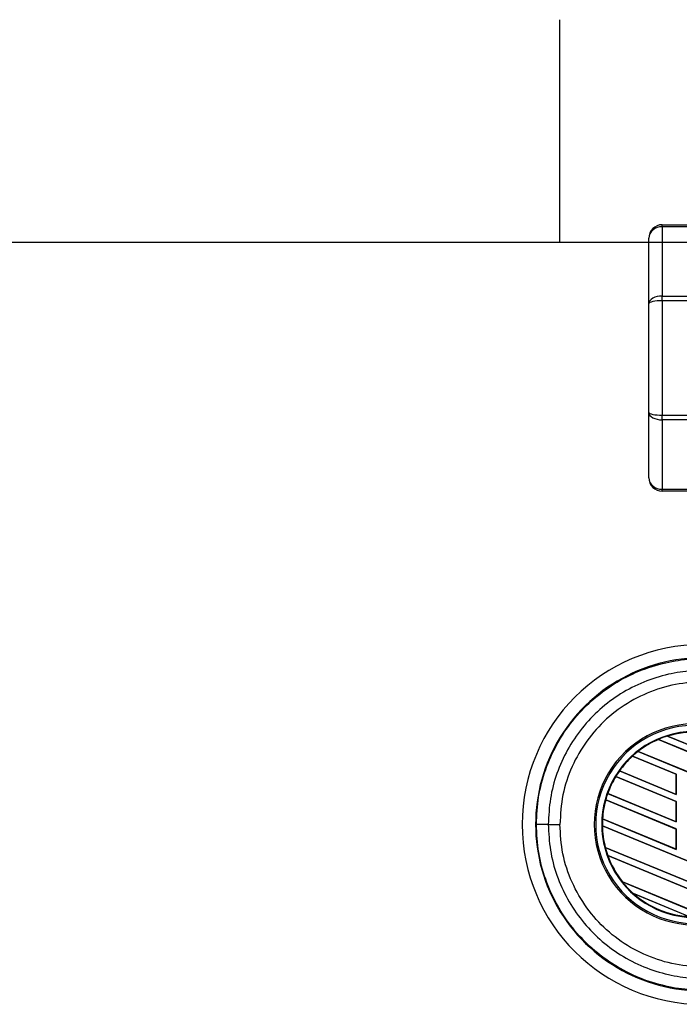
# Model space of a CAD drawing. Header units: millimetres. Extents: x 0 to 420, y 0 to 299.
# Tile 10 of 72: x 44 to 60, y 274 to 297. Entities that reach past the tile are written whole.
import ezdxf

# ---------------------------------------------------------------- set-up
doc = ezdxf.new("R2010")
doc.units = ezdxf.units.MM
doc.layers.add('CARTIGLIO', color=140, linetype='Continuous')

msp = doc.modelspace()

# ---------------------------------------------------------------- linework, layer by layer
at = {"color": 7, "linetype": 'Continuous', "lineweight": 25}
for p, q in [((59.2985, 292.1883), (59.2985, 292.2336)), ((59.2985, 292.2336), (60.2272, 292.2336)), ((59.2985, 292.1883), (59.2985, 290.5763)), ((60.2272, 292.1883), (59.2985, 292.1883)), ((58.9889, 290.4028), (58.9889, 291.9241)), ((59.2985, 290.4669), (59.2985, 290.5763)), ((59.2985, 290.5763), (60.2272, 290.5763)), ((58.9889, 287.8731), (58.9889, 290.4028)), ((60.2272, 290.4669), (59.2985, 290.4669)), ((59.2985, 290.4669), (59.2985, 287.809)), ((58.9889, 286.3518), (58.9889, 287.8731)), ((59.2985, 287.809), (60.2272, 287.809)), ((59.2985, 287.6995), (59.2985, 287.809)), ((60.2272, 287.6995), (59.2985, 287.6995)), ((59.2985, 287.6995), (59.2985, 286.0875)), ((59.2985, 286.0875), (60.2272, 286.0875)), ((59.2985, 286.0422), (59.2985, 286.0875)), ((60.2272, 286.0422), (59.2985, 286.0422)), ((59.2103, 280.2771), (59.2104, 280.2771)), ((60.5505, 279.722), (59.2103, 280.2771)), ((59.2104, 280.2771), (59.2112, 280.276)), ((59.2112, 280.276), (60.5505, 279.7213)), ((59.4199, 280.3542), (60.5505, 279.8859)), ((59.4199, 280.3542), (59.4199, 280.3542)), ((59.4229, 280.3537), (59.4199, 280.3542)), ((60.5505, 279.8866), (59.4229, 280.3537)), ((58.739, 279.9996), (60.5505, 279.2492)), ((58.7391, 279.9996), (58.739, 279.9996)), ((58.7411, 279.9994), (58.7391, 279.9996)), ((60.5505, 279.2499), (58.7411, 279.9994)), ((59.6232, 279.4695), (58.6085, 279.8898)), ((58.6085, 279.8898), (58.6086, 279.8897)), ((58.6086, 279.8897), (58.6094, 279.8887)), ((58.6094, 279.8887), (59.6218, 279.4693)), ((58.3044, 279.5437), (58.3027, 279.5436)), ((58.3027, 279.5436), (59.6232, 278.9967)), ((58.3027, 279.5436), (58.3027, 279.5436)), ((59.6218, 278.998), (58.3044, 279.5437)), ((59.6232, 278.8328), (58.2182, 279.4148)), ((58.2182, 279.4148), (58.2183, 279.4147)), ((58.2183, 279.4147), (58.2192, 279.4137)), ((58.2192, 279.4137), (59.6218, 278.8327)), ((59.6232, 279.4695), (59.6218, 279.4693)), ((59.6218, 279.4693), (59.6218, 278.998)), ((59.6232, 278.9967), (59.6232, 279.4695)), ((59.6232, 278.1962), (57.9855, 278.8745)), ((57.9855, 278.8745), (57.9866, 278.8734)), ((57.9855, 278.8745), (57.9855, 278.8745)), ((57.9866, 278.8734), (59.6218, 278.196)), ((58.0326, 279.0196), (58.0311, 279.0195)), ((58.0311, 279.0195), (59.6232, 278.36)), ((58.0311, 279.0195), (58.0311, 279.0195)), ((59.6218, 278.3613), (58.0326, 279.0196)), ((59.6218, 278.998), (59.6232, 278.9967)), ((59.6232, 278.8328), (59.6218, 278.8327)), ((59.6218, 278.8327), (59.6218, 278.3613)), ((59.6232, 278.36), (59.6232, 278.8328)), ((57.9133, 278.4324), (57.9119, 278.4322)), ((57.9119, 278.4322), (59.6232, 277.7234)), ((57.9119, 278.4322), (57.9119, 278.4322)), ((59.6218, 277.7247), (57.9133, 278.4324)), ((56.6531, 278.3029), (56.9224, 278.3029)), ((57.9082, 278.2699), (57.9083, 278.2698)), ((60.5505, 277.1754), (57.9082, 278.2699)), ((57.9083, 278.2698), (57.9096, 278.2686)), ((57.9096, 278.2686), (60.5505, 277.1747)), ((59.6218, 278.3613), (59.6232, 278.36)), ((59.6232, 278.1962), (59.6218, 278.196)), ((59.6218, 278.196), (59.6218, 277.7247)), ((59.6232, 277.7234), (59.6232, 278.1962)), ((57.9767, 277.7695), (57.9754, 277.7693)), ((57.9754, 277.7693), (60.5505, 276.7026)), ((57.9754, 277.7693), (57.9754, 277.7693)), ((60.5505, 276.7033), (57.9767, 277.7695)), ((59.6218, 277.7247), (59.6232, 277.7234)), ((58.0327, 277.5817), (58.0328, 277.5816)), ((60.5505, 276.5388), (58.0327, 277.5817)), ((58.0328, 277.5816), (58.0347, 277.5801)), ((58.0347, 277.5801), (60.5505, 276.538)), ((58.3736, 276.9677), (60.3124, 276.1646)), ((58.3736, 276.9677), (58.3736, 276.9677)), ((58.3753, 276.9677), (58.3736, 276.9677)), ((60.311, 276.1659), (58.3753, 276.9677)), ((59.9301, 276.1591), (58.6282, 276.6984)), ((58.6282, 276.6984), (58.6283, 276.6983)), ((58.6283, 276.6983), (58.6336, 276.6954)), ((58.6336, 276.6954), (59.9242, 276.1608))]:
    msp.add_line(p, q, dxfattribs=at)
for centre, radius, start, end in [((59.2985, 291.9241), 0.3096, 90, 180), ((59.2985, 286.3518), 0.3096, 180, 270), ((60.2272, 278.3029), 4.1792, 90, 270), ((60.2272, 278.3029), 3.869, 85.18028, 274.81972), ((60.0555, 278.3029), 2.3349, 87.5, 272.5), ((60.0555, 278.3029), 2.302, 87.5, 272.5), ((60.0555, 278.3029), 2.161, 87.5, 272.5), ((60.0555, 278.3029), 2.1475, 87.5, 107.21651), ((60.0555, 278.3029), 2.1475, 87.5, 107.2149), ((60.0555, 278.3029), 2.1461, 87.5, 107.14432), ((60.0555, 278.3029), 2.1475, 113.17547, 127.80908), ((60.0555, 278.3029), 2.1475, 113.17491, 127.80821), ((60.0555, 278.3029), 2.1461, 113.16504, 127.76752), ((60.0555, 278.3029), 2.1475, 107.21651, 113.17547), ((60.0555, 278.3029), 2.1475, 127.80908, 132.36028), ((60.0555, 278.3029), 2.1475, 132.36028, 144.70717), ((60.0555, 278.3029), 2.1475, 132.36013, 144.70666), ((60.0555, 278.3029), 2.1461, 132.36308, 144.68039), ((60.0555, 278.3029), 2.1475, 144.70717, 148.81902), ((60.0555, 278.3029), 2.1475, 148.81902, 160.50758), ((60.0555, 278.3029), 2.1475, 148.81915, 160.50735), ((60.0555, 278.3029), 2.1461, 148.83169, 160.49144), ((60.0555, 278.3029), 2.1475, 164.56307, 176.54814), ((60.0555, 278.3029), 2.1475, 164.56347, 176.54818), ((60.0555, 278.3029), 2.1461, 164.58576, 176.54166), ((60.0555, 278.3029), 2.1475, 160.50758, 164.56307), ((60.0555, 278.3029), 2.1475, 176.54814, 180.8818), ((56.5961, 52.69), 225.613, 89.985518, 90.05581), ((60.0555, 278.3029), 2.1475, 180.8818, 194.38831), ((60.0555, 278.3029), 2.1475, 180.88252, 194.38869), ((60.0555, 278.3029), 2.1461, 180.91722, 194.39314), ((60.0555, 278.3029), 2.1475, 194.38831, 199.62504), ((60.0555, 278.3029), 2.1475, 199.62504, 218.44471), ((60.0555, 278.3029), 2.1475, 199.6263, 218.44589), ((60.0555, 278.3029), 2.1461, 199.68237, 218.47326), ((60.0555, 278.3029), 2.1475, 218.44471, 228.34691), ((60.0555, 278.3029), 2.1475, 228.34691, 266.65309), ((60.0555, 278.3029), 2.1475, 228.35056, 266.64944), ((60.0555, 278.3029), 2.1461, 228.50755, 266.49245)]:
    msp.add_arc(centre, radius, start, end, dxfattribs=at)
for centre, ratio, start_param, end_param in [((59.2985, 291.9241), 0.8535534, 1.5707963, 3.1415927), ((59.2985, 290.4028), 0.5606602, 1.5707963, 3.1415927), ((59.2985, 290.4028), 0.2071068, 1.5707963, 3.1415927), ((59.2985, 287.8731), 0.2071068, 3.1415927, 4.712389), ((59.2985, 287.8731), 0.5606602, 3.1415927, 4.712389), ((59.2985, 286.3518), 0.8535534, 3.1415927, 4.712389)]:
    msp.add_ellipse(centre, major_axis=(0.3096, 0), ratio=ratio, start_param=start_param, end_param=end_param, dxfattribs=at)
for points, knots in [([(56.3763, 278.3028), (56.3866, 278.5162), (56.4075, 278.9493), (56.5754, 279.5777), (56.841, 280.1755), (57.202, 280.715), (57.652, 281.1907), (58.1709, 281.5804), (58.7531, 281.8806), (59.3529, 282.0692), (59.9601, 282.1635), (60.3524, 282.148), (60.5508, 282.1402)], [0, 0, 0, 0, 0.100465, 0.2038434, 0.3043094, 0.4076889, 0.5081552, 0.611535, 0.7120023, 0.8153833, 0.9066108, 1, 1, 1, 1]), ([(60.5275, 281.8643), (60.3455, 281.8715), (59.9815, 281.8858), (59.4205, 281.7998), (58.8621, 281.6239), (58.3234, 281.3481), (57.8398, 280.9845), (57.4228, 280.5463), (57.0865, 280.0431), (56.8395, 279.4916), (56.6831, 278.9056), (56.6631, 278.5038), (56.6531, 278.3029)], [0, 0, 0, 0, 0.0923036, 0.1846071, 0.2865385, 0.3884688, 0.490398, 0.5923288, 0.694247, 0.7961664, 0.8980845, 1, 1, 1, 1]), ([(60.5503, 281.593), (60.3205, 281.6012), (59.8602, 281.6176), (59.1822, 281.4638), (58.5519, 281.1783), (57.9914, 280.7712), (57.5298, 280.2537), (57.1854, 279.6533), (56.9629, 278.9934), (56.9359, 278.5329), (56.9224, 278.3029)], [0, 0, 0, 0, 0.1248804, 0.2501396, 0.3746494, 0.4998125, 0.6247642, 0.7495577, 0.8749238, 1, 1, 1, 1]), ([(60.5508, 274.4657), (60.357, 274.4578), (59.9648, 274.442), (59.3634, 274.5343), (58.759, 274.7228), (58.1814, 275.0189), (57.6568, 275.4109), (57.2097, 275.8812), (56.8441, 276.4247), (56.5795, 277.0165), (56.4086, 277.6502), (56.3872, 278.0832), (56.3763, 278.3028)], [0, 0, 0, 0, 0.09123037, 0.18462249, 0.28509302, 0.38847717, 0.48894659, 0.59232958, 0.69279869, 0.79618144, 0.89663467, 1, 1, 1, 1]), ([(56.6531, 278.3029), (56.6631, 278.102), (56.6831, 277.7002), (56.8395, 277.1143), (57.0865, 276.5627), (57.4228, 276.0595), (57.8398, 275.6213), (58.3234, 275.2577), (58.8621, 274.9819), (59.4205, 274.8061), (59.9815, 274.7201), (60.3455, 274.7344), (60.5275, 274.7415)], [0, 0, 0, 0, 0.1019155, 0.2038336, 0.305753, 0.4076712, 0.509602, 0.6115312, 0.7134615, 0.8153929, 0.9076964, 1, 1, 1, 1]), ([(60.5503, 275.0129), (60.3205, 275.0047), (59.8602, 274.9882), (59.1822, 275.142), (58.5519, 275.4275), (57.9914, 275.8346), (57.5298, 276.3522), (57.1854, 276.9525), (56.9629, 277.6124), (56.9359, 278.0729), (56.9224, 278.3029)], [0, 0, 0, 0, 0.1248804, 0.2501396, 0.3746494, 0.4998125, 0.6247642, 0.7495577, 0.8749238, 1, 1, 1, 1])]:
    msp.add_open_spline(points, degree=3, knots=knots, dxfattribs=at)
at = {"layer": 'CARTIGLIO', "linetype": 'Continuous'}
for p, q in [((56.9223, 291.8226), (56.9223, 296.9968)), ((414.8274, 291.8226), (5.1801, 291.8226))]:
    msp.add_line(p, q, dxfattribs=at)

doc.saveas('drawing.dxf')
